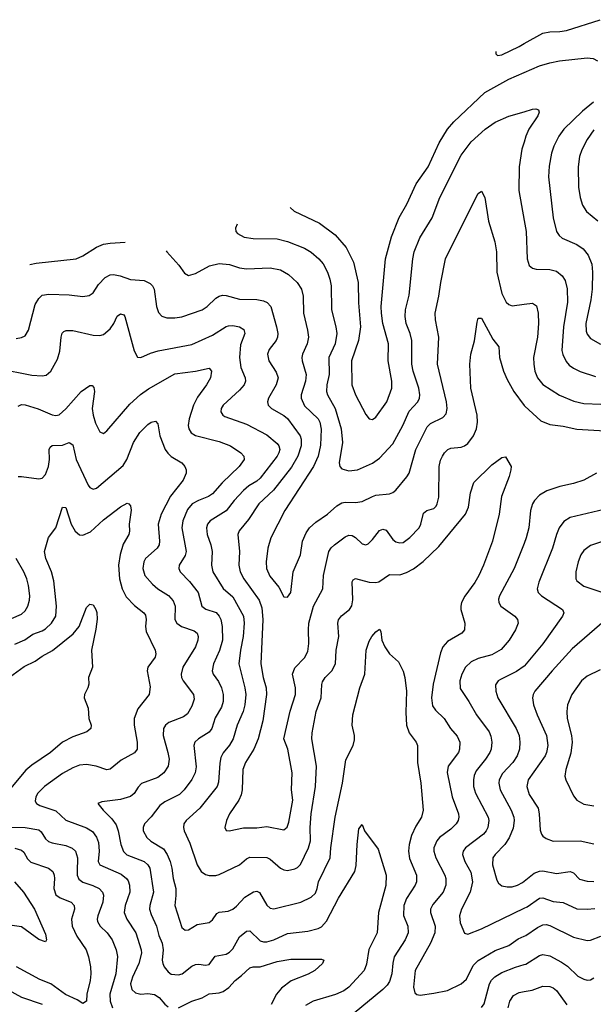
# Model space of a CAD drawing. Header units: inches. Extents: x 501419 to 657765, y 482282 to 547532.
# Tile 104 of 225: x 577039 to 580406, y 541591 to 547374. Entities that reach past the tile are written whole.
import ezdxf

# ---------------------------------------------------------------- set-up
doc = ezdxf.new("R2010")
doc.units = ezdxf.units.IN
doc.header["$MEASUREMENT"] = 0
doc.layers.add('A5574', color=7, linetype='Continuous')
doc.layers.add('A5584', color=7, linetype='Continuous')

msp = doc.modelspace()

# ---------------------------------------------------------------- linework, layer by layer
at = {"layer": 'A5574', "color": 6}
for points, elevation in [([(579834.6, 547186), (579833.5, 547173.5), (579843.7, 547163.7), (579870, 547167.4), (579970, 547216.7), (580000, 547233.5)], 4600), ([(578626.1, 546270.1), (578649.1, 546250), (578797.8, 546177.8), (578890.1, 546110), (578955.6, 546035.6), (578997.9, 545950), (579025, 545830), (579027.7, 545710), (579039.7, 545570), (579028.4, 545490), (578987.3, 545370), (578989.1, 545230), (579010, 545170.1), (579070, 545053.9), (579090, 545029.2), (579110, 545025.4), (579130, 545038.2), (579194.7, 545130), (579222.6, 545210), (579223.7, 545250), (579201.7, 545370), (579204, 545470), (579170.8, 545590), (579162.1, 545650), (579161.4, 545690), (579186.3, 545970), (579221.8, 546098.2), (579267.2, 546212.8), (579311.4, 546290), (579366.6, 546410), (579435.7, 546510), (579501.5, 546650), (579549.4, 546730.6), (579586.6, 546773.4), (579770, 546945.8), (579910, 547023.9), (580000, 547062.9)], 4500), ([(578316, 546172.1), (578306, 546150), (578306.7, 546130), (578317.1, 546117.1), (578357.3, 546097.3), (578410, 546088.8), (578550, 546086.3), (578609.9, 546070.1), (578710, 546031.8), (578750, 546007.7), (578795.4, 545970), (578819.7, 545939.7), (578846.2, 545890), (578860, 545850), (578867.2, 545810), (578868.5, 545670), (578895, 545570), (578899.7, 545530), (578890, 545470), (578852.8, 545390), (578855.5, 545290), (578841.5, 545230), (578839.9, 545190), (578845.8, 545170), (578890.4, 545090.4), (578926.1, 544970), (578933.5, 544890), (578914.3, 544770), (578918.5, 544750), (578930, 544735.8), (578970, 544723.8), (579022.6, 544730), (579110, 544768.7), (579150, 544799.3), (579230, 544883.1), (579287.3, 544990), (579325.8, 545074.2), (579376.3, 545130), (579386.7, 545150), (579388.7, 545170), (579381.7, 545210), (579348.7, 545310), (579340, 545350), (579340.9, 545490), (579330.6, 545530), (579307.2, 545590), (579301.4, 545630), (579302.7, 545670), (579325.1, 545754.9), (579346.4, 545970), (579354.7, 546010), (579387.6, 546092.4), (579459.7, 546210), (579504.6, 546330), (579630, 546578.6), (579690, 546656.4), (579771, 546730), (579830, 546771.5), (579910, 546806.9), (580000, 546833.1)], 4400), ([(580000, 546654.7), (579987.5, 546612.5), (579970.9, 546509.1), (579969.5, 546370), (580000, 546194.8)], 4400), ([(577897.8, 546016.7), (577902, 546010), (577972.4, 545932.4), (578005.2, 545885.2), (578030, 545871.7), (578070, 545882.8), (578152.6, 545927.4), (578210, 545942.2), (578270, 545935.9), (578330, 545916.5), (578370, 545909.5), (578510, 545917.2), (578570, 545903.7), (578617.1, 545877.1), (578668, 545830), (578693.7, 545790), (578702.3, 545750), (578704, 545650), (578729.2, 545550), (578733.6, 545510), (578725.6, 545470), (578699.6, 545410), (578695.5, 545390), (578696.8, 545370), (578721.4, 545290), (578716, 545250), (578692, 545170), (578691.6, 545150), (578710, 545105.7), (578790, 545030), (578800.7, 545010), (578807.9, 544967.9), (578805.4, 544874.6), (578791.1, 544810), (578764.3, 544750), (578594.2, 544490), (578513.4, 544330), (578496.1, 544270), (578486.5, 544190), (578488.5, 544150), (578506.2, 544106.2), (578560.6, 544040.6), (578590, 543983.5), (578610, 543982.4), (578630.8, 544010), (578643.4, 544130), (578687.1, 544230), (578699.1, 544310), (578719.6, 544360.4), (578739.5, 544390), (578777, 544423), (578844.8, 544470), (578901, 544519), (578930, 544536.2), (578950, 544540), (579010, 544537.3), (579050, 544543), (579110, 544574.1), (579130, 544580.1), (579210, 544588.6), (579230, 544596.5), (579247.6, 544610), (579312.1, 544688), (579324.3, 544710), (579364, 544850), (579430, 544981.8), (579450, 545001.6), (579522.9, 545037.1), (579541.4, 545058.6), (579548.9, 545090), (579544.3, 545130), (579491.5, 545350), (579500.1, 545510), (579478.8, 545610), (579477, 545650), (579499.8, 545750), (579510.2, 545830), (579538.9, 545970), (579710, 546315.9), (579730, 546352), (579750, 546366.3), (579769.1, 546329.1), (579790.2, 546190.2), (579828.2, 546068.2), (579837.1, 546010), (579839.2, 545890), (579870, 545765.1), (579895.5, 545715.5), (579910, 545700.9), (579930, 545692.8), (580000, 545702.1)], 4300), ([(577098.2, 545935.8), (577135.8, 545944.2), (577370, 545970), (577410, 545987.7), (577490, 546037.2), (577530, 546054.8), (577570, 546061.6), (577658.3, 546066.8)], 4300), ([(577018.7, 545501.3), (577050, 545506.5), (577070, 545517.8), (577089.8, 545550.2), (577130, 545700.3), (577150, 545736.3), (577170, 545755.1), (577210, 545762.4), (577330, 545757.1), (577410, 545748.2), (577446.8, 545753.2), (577470, 545769.4), (577502.2, 545817.8), (577541.3, 545858.7), (577570, 545875.6), (577590, 545877.4), (577628.8, 545868.8), (577690, 545847), (577770, 545841.1), (577804.2, 545824.2), (577817.6, 545810), (577827.3, 545790), (577841.6, 545690), (577853.6, 545653.6), (577872.4, 545632.4), (577902.9, 545622.9), (577950, 545622.7), (577990, 545628.6), (578109.8, 545670.2), (578139, 545690), (578190, 545738), (578210, 545750.3), (578230, 545755.2), (578250, 545753.8), (578330, 545732.3), (578430, 545731), (578470, 545723.4), (578492.3, 545712.3), (578512.8, 545690), (578546.6, 545570), (578553.6, 545530), (578552, 545510), (578543.6, 545490), (578502.5, 545437.5), (578492.8, 545410), (578501.2, 545370), (578544, 545304), (578555.4, 545270), (578545.2, 545230), (578500.1, 545150), (578493, 545130), (578496.5, 545110), (578516.2, 545090), (578589.2, 545049.2), (578610.4, 545030.4), (578685.3, 544930), (578691, 544910), (578691.6, 544871.6), (578671.4, 544810), (578634.1, 544745.9), (578529.6, 544610.4), (578442.5, 544530), (578382.3, 544437.7), (578327.9, 544372.1), (578319.8, 544350), (578329.7, 544250), (578325, 544170), (578333.7, 544130), (578354.7, 544090), (578443.8, 543963.8), (578459.2, 543919.2), (578465.1, 543850), (578453.5, 543590), (578467.4, 543510), (578484.8, 543450), (578487.2, 543410), (578465.1, 543254.9), (578439.4, 543150), (578412.5, 543090), (578364, 543010), (578349.3, 542970), (578345.5, 542850), (578339.3, 542820.7), (578325.6, 542790), (578271, 542710), (578252.4, 542670), (578242.2, 542630), (578250, 542611.2), (578269, 542609), (578352.1, 542627.9), (578430, 542626.3), (578490, 542635), (578590, 542614.8), (578608.8, 542631.2), (578619.2, 542660.8), (578642.4, 542790), (578634.9, 542850), (578637.8, 542950), (578613.5, 543090), (578589.5, 543150), (578626.9, 543313.1), (578657.2, 543410), (578656.9, 543450), (578640.5, 543530), (578653, 543567), (578710, 543625.1), (578730, 543663.6), (578736.6, 543710), (578733.5, 543790), (578736.9, 543830), (578764.3, 543930), (578817.8, 544030), (578821.5, 544110), (578854.2, 544250), (578867.5, 544272.5), (578886, 544290), (578950, 544337), (578970, 544345.6), (578990, 544343.4), (579010, 544331.6), (579050, 544295.4), (579070, 544289.8), (579084.4, 544295.6), (579110, 544320.7), (579150, 544372.7), (579170, 544382.2), (579190, 544374.9), (579230, 544321.4), (579247.3, 544307.3), (579270, 544301), (579290, 544303.8), (579330, 544331.4), (579383.9, 544390), (579394.5, 544410), (579410, 544474.5), (579429.6, 544490.4), (579470, 544502.4), (579483.1, 544516.9), (579490.4, 544530), (579498.9, 544570), (579501.8, 544750), (579510, 544787.1), (579520.8, 544810), (579532.8, 544830), (579551.4, 544848.6), (579570, 544856.4), (579630, 544863), (579650, 544870.5), (579670, 544885.3), (579702.1, 544930), (579719.9, 544970), (579726.3, 545010), (579724.7, 545050), (579686.9, 545210), (579681.7, 545350), (579688.1, 545410), (579707.8, 545487.8), (579723.5, 545596.5), (579730, 545620.8), (579750, 545620.8), (579817.1, 545497.1), (579851.6, 545451.6), (579856.3, 545390), (579879.5, 545310), (579900.5, 545260.5), (579939.3, 545190), (580000, 545108.6)], 4200), ([(576910, 545325.3), (577110, 545285.7), (577170, 545281.5), (577193.7, 545286.3), (577220.9, 545310), (577261.1, 545378.9), (577273.5, 545426.5), (577281.5, 545510), (577288.4, 545531.6), (577298.4, 545541.6), (577311.7, 545548.3), (577350, 545549), (577470, 545520.6), (577510, 545519), (577530, 545525), (577570, 545558.3), (577591.8, 545590), (577610, 545631.6), (577630, 545646.7), (577650, 545639.9), (577656.3, 545630), (577710, 545429.2), (577730.6, 545390.6), (577750, 545390.5), (577805.8, 545414.2), (577852, 545428), (578050, 545466.2), (578170, 545520.4), (578250, 545571.8), (578263.7, 545576.3), (578290, 545576.6), (578330, 545569.3), (578354.5, 545554.5), (578360.5, 545530), (578335.3, 545464.7), (578329.1, 545390), (578336.9, 545330), (578362.9, 545270), (578363.8, 545250), (578356, 545230), (578330, 545197.5), (578232.5, 545110), (578222, 545090), (578219.8, 545070), (578231, 545050.9), (578243.5, 545043.5), (578370, 544998.5), (578490, 544934.6), (578550, 544884.3), (578560.9, 544870), (578564.9, 544850), (578560.3, 544830), (578549.2, 544810), (578450, 544681.4), (578430, 544663.5), (578384.3, 544635.7), (578352.4, 544607.6), (578298, 544550), (578250, 544489.5), (578157.7, 544430), (578141.7, 544410), (578135.2, 544390), (578138.5, 544350), (578160, 544290), (578169, 544250), (578165.3, 544170), (578173.3, 544130), (578233.5, 544033.5), (578290, 543983.3), (578351.9, 543870), (578356.4, 543830), (578350.8, 543750), (578334, 543670), (578325.1, 543590), (578359.9, 543450), (578365.4, 543410), (578359.4, 543350), (578350.3, 543310), (578315.5, 543230), (578291.8, 543150), (578270, 543111.9), (578232.9, 543067.1), (578219.5, 543040.5), (578213.2, 543006.8), (578205.5, 542894.5), (578198.3, 542870), (578097, 542743), (578015.1, 542670), (578001.5, 542650), (577999.7, 542630), (578005, 542610), (578036.5, 542536.5), (578079.7, 542410), (578103.6, 542370), (578130, 542352.5), (578150, 542347.3), (578190, 542348.1), (578210, 542353.5), (578329.9, 542410), (578370, 542445.2), (578390, 542453.9), (578490, 542452), (578510, 542442.1), (578570, 542389.5), (578590, 542380), (578610, 542377.2), (578654.3, 542385.7), (578670, 542393.4), (578687.6, 542412.4), (578734.5, 542510), (578745.4, 542550), (578743.4, 542630), (578750.2, 542710), (578775.8, 542870), (578781.2, 542990), (578753.1, 543150), (578755.3, 543184.7), (578780.1, 543310), (578809.4, 543390), (578811.7, 543468.3), (578815.9, 543484.1), (578832.6, 543510), (578872, 543550), (578891.8, 543590), (578896.7, 543670), (578912.9, 543750), (578905.4, 543830), (578910.5, 543849.5), (578927.6, 543872.4), (578975.5, 543910), (578989.1, 543930.9), (578993.7, 543966.3), (578990, 544072.2), (578996.7, 544083.3), (579010, 544091.3), (579090, 544069.1), (579130, 544067.9), (579148, 544072), (579210, 544115.2), (579270, 544114), (579310, 544126.4), (579350, 544149.1), (579407.8, 544192.2), (579500.2, 544279.8), (579655.8, 544470), (579674.2, 544510), (579684.5, 544595.5), (579703.8, 544656.3), (579810, 544759.9), (579870, 544802.6), (579890, 544806.7), (579923.2, 544750), (579922.7, 544730), (579913.1, 544690), (579867, 544573), (579853.6, 544470), (579813.7, 544310), (579760.8, 544170), (579733.2, 544110), (579710, 544068.1), (579652.1, 543987.9), (579633.3, 543950), (579628.5, 543930), (579628.6, 543908.6), (579652.8, 543830), (579649.3, 543790), (579633.4, 543770), (579550, 543722.5), (579521.8, 543690), (579510, 543655.2), (579466.6, 543470), (579456.9, 543390), (579463, 543343), (579479.1, 543319.1), (579529.8, 543270), (579567.9, 543210), (579606.2, 543166.2), (579622.2, 543130), (579621.5, 543090), (579613.8, 543070), (579553.7, 542990), (579547.9, 542952.1), (579576.9, 542810), (579614.2, 542710), (579616.4, 542690), (579612.7, 542670), (579601.7, 542650), (579570, 542618.3), (579503.8, 542570), (579486.7, 542550), (579470.5, 542510), (579470.6, 542490), (579481.4, 542450), (579534.2, 542350), (579540, 542330), (579539.5, 542290), (579525, 542250), (579463.1, 542176.9), (579450.8, 542150), (579450.9, 542130), (579478.2, 542050), (579475.9, 542010), (579450.7, 541950), (579361.3, 541790), (579350.7, 541690.7), (579358.1, 541658.1), (579370, 541647.4), (579390, 541643.8), (579470, 541655.4), (579550, 541672.6), (579629.8, 541710.2), (579661.7, 541738.3), (579701.3, 541818.7), (579730, 541847.5), (579830, 541906.1), (579910, 541936.6), (579965.1, 541974.9), (580000, 541990.4)], 4100), ([(577030, 545104.5), (577050, 545113), (577070, 545111.4), (577147.6, 545087.6), (577230, 545052.6), (577250, 545048.8), (577270, 545053.3), (577310, 545087.9), (577399.1, 545190), (577450, 545225.4), (577464.2, 545224.2), (577473.8, 545213.8), (577477.5, 545190), (577464.5, 545090), (577469.1, 545050), (577484.6, 545004.6), (577510, 544953.9), (577530, 544943.6), (577550, 544959.7), (577685.2, 545114.8), (577747.9, 545172.1), (577794, 545206), (577950, 545294), (578070.8, 545309.2), (578150, 545327.8), (578165.5, 545310), (578158.6, 545270), (578136, 545230), (578082.5, 545157.5), (578059.2, 545110), (578032.6, 545030), (578028, 544990), (578031, 544970), (578046.2, 544946.2), (578071.5, 544931.5), (578210, 544897.2), (578276.3, 544870), (578336.2, 544830), (578353.9, 544810), (578355.6, 544790), (578327.5, 544750), (578226.5, 544653.5), (578170, 544589.6), (578147.5, 544572.5), (578087.5, 544550), (578050.5, 544530), (578023.2, 544496.8), (577995.5, 544430), (577990, 544390), (578015.3, 544250), (578010, 544227.1), (577975.8, 544170), (577972.2, 544150), (577981.1, 544130), (578034.7, 544074.7), (578086.7, 544010), (578108.5, 543928.5), (578131.8, 543911.8), (578191.3, 543891.3), (578210, 543870.7), (578219.2, 543850), (578226.8, 543810), (578229.6, 543730), (578210.7, 543669.3), (578175.8, 543590), (578169.1, 543550), (578174.9, 543530), (578206.3, 543486.3), (578222.8, 543450), (578232.2, 543410), (578233.6, 543370), (578223.2, 543336.8), (578186.2, 543273.8), (578166.7, 543210), (578150, 543188.5), (578089.1, 543150), (578066.9, 543130), (578061.3, 543110), (578073.8, 542986.2), (578068.3, 542950), (578048.5, 542911.5), (578003.4, 542850), (577977.4, 542822.6), (577890, 542779.3), (577862, 542758), (577810, 542691.9), (577770.5, 542650), (577763.1, 542630), (577763.9, 542610), (577784.5, 542570), (577808.6, 542548.6), (577883, 542503), (577905, 542470), (577922.8, 542430), (577932.2, 542390), (577938.8, 542330), (577954.7, 542270), (577955.6, 542230), (577948.9, 542170), (577990, 542041.8), (578010, 542026), (578030, 542028.9), (578080.4, 542059.6), (578150, 542071.8), (578170, 542086.3), (578195.8, 542124.2), (578210, 542130.8), (578261.8, 542138.2), (578290.2, 542149.8), (578312.2, 542167.8), (578359.5, 542220.5), (578410.3, 542250.3), (578430, 542255.3), (578446.3, 542246.3), (578490, 542173), (578510, 542155), (578530, 542151.5), (578690, 542190.9), (578750, 542219.9), (578776, 542244), (578785.8, 542270), (578792.8, 542310), (578862.1, 542450), (578865.7, 542510), (578890.1, 542690), (578934.7, 542890), (578953.1, 543026.9), (578995.4, 543110), (579004.6, 543144.6), (579004.8, 543170), (578991.2, 543230), (578994.2, 543290), (579036, 543450), (579064.4, 543530), (579072.1, 543670), (579090, 543724.1), (579106.3, 543750), (579130, 543778.3), (579150, 543793), (579159.4, 543779.4), (579163.8, 543730), (579182, 543690), (579210, 543649.4), (579261.9, 543601.9), (579290, 543547.1), (579299.1, 543510), (579309.1, 543429.1), (579304.7, 543304.7), (579310, 543230), (579325.7, 543185.7), (579366.5, 543130), (579373.7, 543110), (579374.4, 543010), (579393.1, 542890), (579407, 542730), (579397.4, 542690), (579363.6, 542636.4), (579338.8, 542581.2), (579324.7, 542530), (579320.6, 542490), (579326.7, 542446.7), (579368, 542350), (579368.1, 542310), (579360.1, 542290), (579308.8, 542211.2), (579294.1, 542170), (579292.8, 542112.8), (579318, 542050), (579319, 542010), (579302.6, 541970), (579238, 541870), (579228.3, 541831.7), (579222.8, 541770), (579210, 541724.6), (579196.2, 541703.8), (579170, 541678.1), (579001.3, 541538.7)], 4000), ([(577029.9, 544690), (577048.7, 544691.3), (577150, 544676.8), (577170, 544681), (577190, 544701.5), (577207.8, 544750), (577213.3, 544790), (577210.9, 544849.1), (577217.3, 544862.7), (577230, 544871.8), (577290, 544875.6), (577330, 544889.6), (577350, 544875.7), (577369.2, 544790), (577440.6, 544640.6), (577450, 544625.7), (577470, 544615.7), (577490, 544621.2), (577645.4, 544754.6), (577667.9, 544790), (577706.9, 544890), (577744.4, 544950), (577790, 544995.8), (577810, 545009.7), (577835.4, 545015.4), (577850, 544999.6), (577861.4, 544930), (577892.9, 544850), (577907.8, 544827.8), (577928.4, 544808.4), (577989.6, 544770), (578008.3, 544750), (578016.7, 544730), (578015.5, 544710), (577998.9, 544670), (577924.9, 544575.1), (577869.1, 544470), (577852, 544410), (577859.9, 544310), (577857.6, 544290), (577846.6, 544270), (577777.4, 544210), (577766.7, 544190), (577761, 544150), (577773.1, 544110), (577817.4, 544057.4), (577850, 544030.6), (577911.4, 543991.4), (577940, 543960), (577951.1, 543930), (577950.2, 543850.2), (577961.5, 543830), (577989.5, 543809.5), (578063.8, 543783.8), (578080, 543770), (578085.4, 543750), (578083.7, 543730), (578071.4, 543690), (577997.1, 543570), (577985.6, 543530), (577988.7, 543510), (577998.9, 543490), (578059, 543410), (578063.5, 543383.5), (578050, 543342.1), (578024.2, 543295.8), (578000, 543280), (577914.7, 543245.3), (577895.2, 543230), (577883, 543210), (577881, 543170), (577908.9, 543070), (577915.5, 543030), (577910.6, 542990), (577884.7, 542950), (577850, 542923.2), (577753.4, 542886.6), (577733.3, 542866.7), (577710, 542829.4), (577688.5, 542811.5), (577630, 542794.3), (577520.9, 542779.1), (577496.9, 542770), (577528, 542730), (577580.2, 542680.2), (577605.2, 542645.2), (577617.6, 542610), (577632, 542530), (577647.6, 542487.6), (577668.5, 542468.5), (577769.3, 542429.3), (577790.7, 542410.7), (577802.3, 542390), (577823.6, 542250), (577802.2, 542170), (577801.5, 542150), (577810, 542117.5), (577841.4, 542050), (577855.5, 541995.5), (577875.2, 541950), (577880.2, 541910), (577875.7, 541850), (577878, 541830), (577887.1, 541810), (577910, 541780.9), (577928.3, 541768.3), (577970, 541764.2), (577992.7, 541770), (578050, 541814.3), (578070, 541823.9), (578090, 541826.4), (578130, 541820.9), (578150, 541824.1), (578187.1, 541873), (578250, 541885.4), (578270, 541896.4), (578290, 541916.7), (578330, 541986), (578370, 542019.3), (578390, 542021.3), (578450, 541964.3), (578470, 541958), (578490, 541957.9), (578531.1, 541968.9), (578610, 542007.1), (578730, 542020.2), (578790, 542035.3), (578810, 542045.6), (578840.3, 542079.7), (578910, 542214.1), (579006.8, 542370), (579013.7, 542406.3), (579019.1, 542530), (579030, 542620.9), (579050, 542645.7), (579062.7, 542610), (579142.3, 542502.3), (579191, 542350), (579188.8, 542288.8), (579144.6, 542130), (579136.6, 542010), (579088, 541912), (579074, 541826), (579060.7, 541790), (578970, 541691.5), (578941.9, 541670), (578891.7, 541648.3), (578761.5, 541610), (578715.8, 541584.2)], 3900), ([(577010, 543706.5), (577068.5, 543731.5), (577115, 543765), (577170, 543784.7), (577190, 543796.3), (577225.1, 543830), (577250.1, 543870), (577254.4, 543930), (577238.5, 544078.5), (577224.8, 544130), (577191.7, 544210), (577184.9, 544250), (577207.5, 544332.5), (577250, 544388.8), (577290, 544511.4), (577310, 544508.5), (577341.7, 544410), (577363.5, 544370), (577390, 544348.2), (577410, 544345.9), (577454.4, 544365.6), (577530, 544435.7), (577630, 544512.7), (577670, 544533.2), (577678.6, 544530), (577690, 544519.2), (577693, 544493), (577680.5, 544410), (577683.6, 544370), (577679.8, 544350), (577646.9, 544293.1), (577627.9, 544232.1), (577619.2, 544170), (577624.1, 544090), (577640.4, 544030), (577664, 543984), (577712.6, 543932.6), (577768, 543890), (577776.4, 543876.4), (577780.6, 543850), (577776.5, 543810), (577780.6, 543780.6), (577833, 543670), (577838.1, 543650), (577834.1, 543630), (577791.3, 543570), (577786.3, 543550), (577804.9, 543455.1), (577799.3, 543410), (577733, 543327), (577711.4, 543270), (577709.7, 543230), (577728.8, 543130), (577728.3, 543090), (577711.7, 543068.3), (577634.8, 543025.2), (577570, 542971), (577550, 542967.7), (577488.4, 542988.4), (577430, 542998.9), (577390, 542994.8), (577350, 542979.5), (577290, 542945.3), (577183.8, 542870), (577144.5, 542830), (577132.6, 542810), (577130, 542784.6), (577137.6, 542770), (577157.6, 542757.6), (577250, 542726.8), (577310, 542672.8), (577430, 542627.3), (577465.1, 542605.1), (577490, 542572), (577500.4, 542540.4), (577505.6, 542490), (577499.7, 542430), (577508.5, 542410), (577634.4, 542354.4), (577666.2, 542330), (577675, 542315), (577682.7, 542290), (577685.7, 542250), (577658.6, 542170), (577652.1, 542130), (577667.9, 542090), (577720.8, 542010), (577751.8, 541910), (577753.6, 541890), (577738.4, 541830), (577700.3, 541750), (577688.7, 541710), (577697.8, 541677.8), (577717.9, 541657.9), (577749.6, 541649.6), (577790, 541653.1), (577830, 541647.8), (577857.8, 541630), (577890, 541591.1), (577910, 541575.1)], 3800), ([(580000, 544298.1), (579941.7, 544150), (579856.3, 543990), (579850.3, 543970), (579851.2, 543950), (579863.3, 543930), (579946.3, 543870), (579962.1, 543850), (579964.3, 543830), (579948.9, 543790), (579912, 543730), (579865.4, 543674.6), (579810, 543642.6), (579730, 543620.9), (579690, 543602.1), (579656.3, 543570), (579633.7, 543530), (579622.4, 543490), (579625.3, 543445.3), (579674.9, 543370), (579719.9, 543290), (579795.6, 543190), (579805.5, 543165.5), (579810.6, 543130), (579806, 543090), (579798.9, 543070), (579773.7, 543030), (579718.8, 542961.2), (579706.4, 542933.6), (579702.4, 542910), (579703.2, 542870), (579713.9, 542830), (579788.6, 542690), (579792, 542670), (579786, 542630), (579777.1, 542610), (579760.9, 542590), (579655.6, 542510), (579641.8, 542490), (579638.3, 542470), (579652, 542430), (579686.6, 542366.6), (579696.4, 542310), (579682.4, 542250), (579632.3, 542150), (579619.9, 542110), (579624.7, 542070), (579649, 542009), (579670, 542002.7), (579750, 542033.9), (580000, 542154.8)], 4200), ([(576990, 543856.9), (577050, 543881.9), (577070, 543902), (577086.8, 543930), (577096.5, 543963.5), (577098, 543990), (577091, 544050), (577080.8, 544090), (577063.4, 544130), (577016.9, 544210)], 3900), ([(576890.9, 543449.1), (577065.8, 543574.2), (577130, 543606.5), (577170, 543636.1), (577231.9, 543668.1), (577352.5, 543767.5), (577388.4, 543810), (577430, 543921.7), (577450, 543941), (577470, 543936.8), (577484.9, 543910), (577491.2, 543891.2), (577492.8, 543852.8), (577486.1, 543793.9), (577460.1, 543670), (577466.8, 543570), (577443, 543510), (577444, 543470), (577439.2, 543450), (577418.1, 543410), (577418, 543390), (577440.1, 543330), (577444.4, 543270), (577457.4, 543230), (577455.6, 543210), (577432.4, 543190), (577350, 543161.3), (577290.5, 543129.5), (577219.3, 543070), (577110, 542995.6), (577074.8, 542965.2), (576965.6, 542834.4)], 3700), ([(580000, 543576.6), (579955.5, 543544.5), (579860.9, 543499.1), (579847.5, 543490), (579832.7, 543467.3), (579833.2, 543430), (579845.9, 543390), (579954, 543210), (579970.8, 543170), (579975.5, 543130), (579972.2, 543090), (579960, 543050), (579933.1, 543010), (579873, 542947), (579852.8, 542910), (579850.8, 542890), (579860.1, 542850), (579923.8, 542730), (579938.9, 542690), (579941.5, 542670), (579935.5, 542624.5), (579911.9, 542568.1), (579886.4, 542530), (579829.6, 542470), (579817, 542450), (579815.2, 542410), (579840.1, 542320.1), (579850, 542302.8), (579870, 542287.2), (579899.6, 542279.6), (579930, 542280), (579962.1, 542290), (579990, 542306.3), (580000, 542314.4)], 4300), ([(576950, 542631.9), (577070, 542629.2), (577150, 542614.4), (577164, 542604), (577190, 542563.3), (577207.6, 542547.6), (577230, 542539.1), (577310, 542523.3), (577346.8, 542506.8), (577365.7, 542490), (577378.2, 542450), (577375.1, 542370), (577376.9, 542350), (577386.3, 542326.3), (577410, 542307.1), (577468.1, 542288.1), (577505.9, 542270), (577524.6, 542250), (577530.8, 542230.8), (577527.4, 542190), (577496.8, 542110), (577493.5, 542090), (577496.3, 542076.3), (577511.5, 542050), (577551.6, 542010), (577580.5, 541970), (577605.5, 541910), (577612.2, 541872.2), (577603.1, 541770), (577568.6, 541650), (577569.8, 541609.8), (577583.2, 541570)], 3700), ([(577010, 542506.9), (577050, 542496.6), (577063.2, 542483.2), (577084.1, 542444.1), (577104.7, 542424.7), (577206.9, 542390), (577232.4, 542370), (577241.1, 542350), (577242.7, 542330), (577239.2, 542270), (577250, 542234.4), (577275.7, 542215.7), (577339.8, 542190), (577358, 542170), (577359.4, 542150), (577343.3, 542090), (577346.3, 542050), (577374.7, 541990), (577428.6, 541910), (577442.9, 541870), (577454.9, 541810), (577456.2, 541770), (577452.8, 541730), (577432.6, 541650), (577430, 541609.9), (577410, 541594.6), (577376, 541616), (577307.4, 541647.4), (577222.1, 541710), (577156.8, 541736.8), (577020.4, 541810)], 3600), ([(577008.1, 542310), (577061.8, 542250), (577126.3, 542150), (577190, 542002.6), (577195.5, 541970), (577190, 541956.8), (577150, 541971.6), (577050, 542045.3), (576870.4, 542070.4)], 3500), ([(577970, 541569.5), (578050, 541609), (578110.5, 541629.5), (578150, 541652.3), (578210, 541657.7), (578233.3, 541666.7), (578266.8, 541690), (578303.1, 541730), (578341.2, 541758.8), (578390, 541805.1), (578410, 541809.8), (578450, 541810), (578550, 541842.7), (578630, 541855.1), (578810, 541854.9), (578824.4, 541850), (578816.4, 541830), (578771.6, 541790), (578732, 541768), (578631.5, 541728.5), (578574.8, 541685.2), (578546.2, 541650), (578515.9, 541590)], 3800), ([(579750, 541571.3), (579765.7, 541594.3), (579796.9, 541710), (579808.2, 541731.8), (579827.4, 541752.6), (579870, 541777.5), (579950, 541809.1), (580000, 541824)], 4000), ([(577173, 541590), (577051, 541631), (576910, 541706.8)], 3700), ([(579905.6, 541570), (579916.5, 541610), (579937.7, 541642.3), (579970, 541659.8), (580000, 541664.9)], 3900)]:
    msp.add_lwpolyline(points, dxfattribs=dict(at, elevation=elevation))
at = {"layer": 'A5584', "color": 6}
for points, elevation in [([(580000, 547233.5), (580110, 547294.9), (580150, 547302.6), (580210, 547304.5), (580249, 547311), (580446.3, 547373.7)], 4600), ([(580000, 547062.9), (580090, 547102), (580150, 547120.8), (580207.6, 547132.4), (580370, 547149.1), (580405, 547145), (580430, 547132.3)], 4500), ([(580407.7, 546890), (580343.7, 546836.3), (580233.5, 546730), (580203.1, 546690), (580173.9, 546630), (580160, 546590), (580147.2, 546512.8), (580144.1, 546450), (580171.3, 546210), (580190.3, 546130), (580205.5, 546105.5), (580223.2, 546090), (580310, 546053.1), (580347, 546027), (580376.2, 545990), (580397.7, 545937.7), (580401.7, 545890), (580399.6, 545790), (580391.6, 545728.4), (580362.3, 545590), (580363.3, 545543.3), (580370, 545526.1), (580390, 545500.8), (580448.6, 545468.6)], 4500), ([(580000, 546833.1), (580050, 546847.7), (580069.7, 546849.7), (580083.9, 546843.9), (580087.7, 546830), (580080.2, 546810), (580027.1, 546730), (580010.5, 546690), (580000, 546654.7)], 4400), ([(580410, 546726.3), (580370.1, 546669.9), (580339.1, 546610), (580325.4, 546570), (580317.6, 546510), (580319.7, 546390), (580329.1, 546330), (580343.7, 546283.7), (580367.1, 546247.1), (580431.8, 546191.8)], 4600), ([(580000, 546194.8), (580011.3, 546130), (580018.4, 545970), (580029.9, 545929.9), (580050, 545913.9), (580070, 545908.5), (580150, 545906.6), (580190, 545895.8), (580223.1, 545870), (580241.1, 545841.1), (580252.6, 545792.6), (580254, 545714), (580231.7, 545570), (580221.2, 545430), (580227, 545407), (580246.8, 545366.8), (580264.5, 545344.5), (580290, 545326.5), (580330, 545308), (580418.9, 545278.9)], 4400), ([(580000, 545702.1), (580048.6, 545708.6), (580073.3, 545693.3), (580083, 545650), (580083.8, 545590), (580078.6, 545510), (580055.9, 545390), (580056.5, 545350), (580063.3, 545310), (580077.7, 545270), (580110, 545230.5), (580207.5, 545167.5), (580292.6, 545132.6), (580350, 545119.5), (580450, 545115.1)], 4300), ([(580000, 545108.6), (580003.7, 545103.7), (580097.7, 545017.7), (580150, 544996.5), (580230, 544986.2), (580310, 544967.9), (580510, 544956.3)], 4200), ([(580424.3, 544710), (580350.4, 544669.6), (580290, 544650.4), (580210, 544632.4), (580134.2, 544605.8), (580090, 544580.6), (580061.1, 544550), (580049.8, 544530), (580037.5, 544490), (580027.7, 544390), (580012.6, 544330), (580000, 544298.1)], 4200), ([(580470, 544497.2), (580269.6, 544450.4), (580232.8, 544427.2), (580205.4, 544390), (580189.6, 544350.4), (580167.4, 544270), (580086.6, 544070), (580077.5, 544030), (580083.3, 544010), (580102.5, 543990), (580224.6, 543910), (580232.2, 543890), (580224.6, 543870), (580110, 543708.1), (580002, 543578), (580000, 543576.6)], 4300), ([(580550, 544337.9), (580390, 544284.5), (580350, 544255.1), (580332, 544230), (580316.8, 544190), (580302.9, 544130), (580302.9, 544090), (580310, 544077.5), (580350, 544047.2), (580450, 544013.9)], 4400), ([(580485.9, 543854.1), (580282.2, 543677.8), (580165.2, 543550), (580063, 543430), (580053, 543410), (580049.8, 543390), (580055.5, 543350), (580076.3, 543290), (580131, 543170), (580139.6, 543110), (580132.1, 543070), (580123.5, 543050), (580024.2, 542910), (580015.6, 542870), (580030, 542823.3), (580081.7, 542741.7), (580088.4, 542710), (580094, 542614), (580101.3, 542590), (580110, 542577.7), (580130, 542563.7), (580170, 542548.5), (580330, 542550.8), (580410, 542533.1)], 4400), ([(580445.5, 543554.5), (580370, 543518), (580337.5, 543490), (580279.8, 543410), (580255.6, 543350), (580250.2, 543310), (580252.4, 543270), (580278.8, 543170), (580282.8, 543130), (580273.5, 543066.5), (580245, 542970), (580239.3, 542930), (580244.2, 542910), (580290, 542815.3), (580309.2, 542789.2), (580350, 542765.4), (580410, 542757.1)], 4500), ([(580000, 542314.4), (580058.2, 542361.8), (580090, 542373.4), (580110, 542374.2), (580190, 542358.7), (580270.2, 542370.2), (580290, 542362.3), (580325.9, 542325.9), (580370, 542313.9), (580410, 542312.4)], 4300), ([(580000, 542154.8), (580017, 542163), (580090, 542213.2), (580110, 542216.9), (580170, 542194.3), (580230, 542187.8), (580310, 542152.3), (580370, 542148.7), (580414.2, 542154.2)], 4200), ([(580000, 541990.4), (580010, 541994.9), (580078.7, 542041.3), (580110, 542057.1), (580130, 542059.3), (580150, 542053.2), (580290, 541985.5), (580370, 541965.3), (580390, 541967.1), (580450, 541990.5)], 4100), ([(580000, 541824), (580010, 541826.9), (580090, 541876.6), (580110, 541882.3), (580150, 541874.6), (580218.8, 541838.8), (580254.3, 541814.3), (580316.2, 541756.2), (580350, 541737.9), (580370, 541732.7), (580390, 541734.1), (580410, 541746.5)], 4000), ([(580000, 541664.9), (580047.2, 541672.8), (580110, 541697.7), (580150, 541696.1), (580170, 541687.4), (580190, 541670.9), (580250, 541588.4)], 3900)]:
    msp.add_lwpolyline(points, dxfattribs=dict(at, elevation=elevation))

doc.saveas('drawing.dxf')
